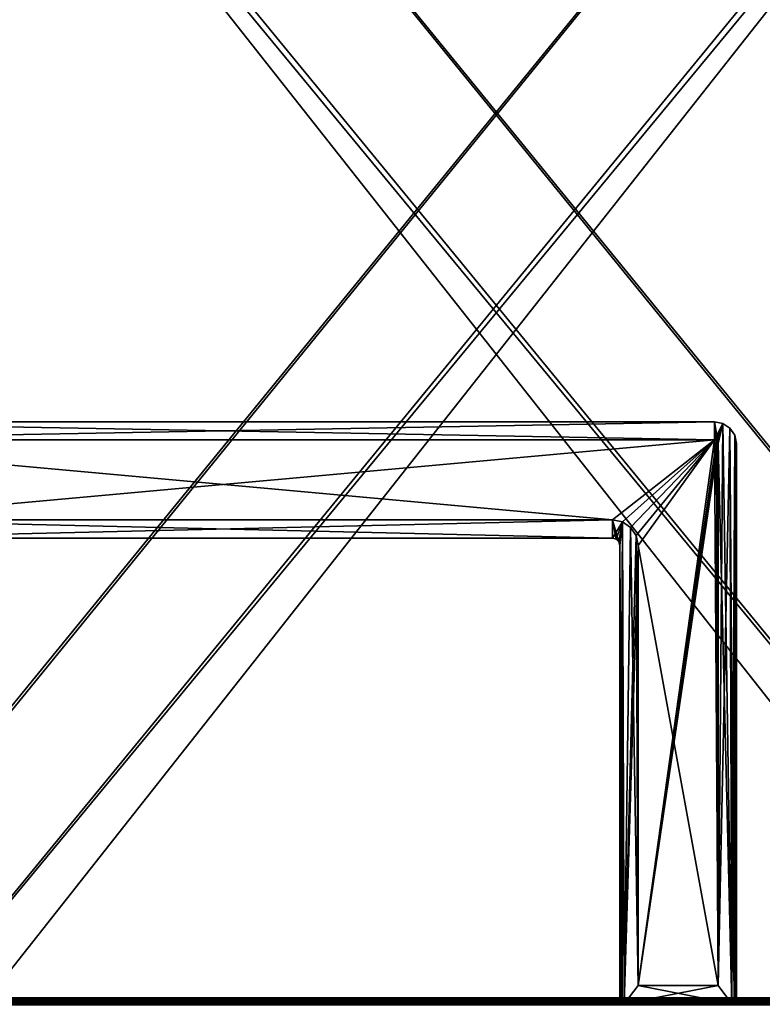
# Model space of a CAD drawing. Header units: millimetres. Extents: x -180 to 180, y -42 to 450.
# Tile 160 of 256: x -65 to 37, y 69 to 204. Entities that reach past the tile are written whole.
import ezdxf

# ---------------------------------------------------------------- set-up
doc = ezdxf.new("R2010")
doc.units = ezdxf.units.MM
doc.header["$LTSCALE"] = 65.185185
for name, color, linetype in [('11', 7, 'CONTINUOUS'), ('12', 7, 'CONTINUOUS'), ('1536', 7, 'CONTINUOUS'), ('1537', 7, 'CONTINUOUS'), ('1538', 7, 'CONTINUOUS'), ('1539', 7, 'CONTINUOUS'), ('1540', 7, 'CONTINUOUS'), ('1570', 7, 'CONTINUOUS'), ('1591', 7, 'CONTINUOUS'), ('1714', 7, 'CONTINUOUS'), ('1735', 7, 'CONTINUOUS'), ('18', 7, 'CONTINUOUS'), ('19', 7, 'CONTINUOUS'), ('20', 7, 'CONTINUOUS'), ('21', 7, 'CONTINUOUS'), ('22', 7, 'CONTINUOUS'), ('23', 7, 'CONTINUOUS'), ('24', 7, 'CONTINUOUS'), ('25', 7, 'CONTINUOUS'), ('26', 7, 'CONTINUOUS'), ('34', 7, 'CONTINUOUS'), ('35', 7, 'CONTINUOUS'), ('36', 7, 'CONTINUOUS'), ('37', 7, 'CONTINUOUS'), ('38', 7, 'CONTINUOUS'), ('39', 7, 'CONTINUOUS'), ('40', 7, 'CONTINUOUS'), ('41', 7, 'CONTINUOUS'), ('47', 7, 'CONTINUOUS'), ('48', 7, 'CONTINUOUS'), ('49', 7, 'CONTINUOUS'), ('50', 7, 'CONTINUOUS'), ('51', 7, 'CONTINUOUS'), ('52', 7, 'CONTINUOUS'), ('53', 7, 'CONTINUOUS'), ('54', 7, 'CONTINUOUS'), ('55', 7, 'CONTINUOUS'), ('61', 7, 'CONTINUOUS'), ('9', 7, 'CONTINUOUS')]:
    doc.layers.add(name, color=color, linetype=linetype)

msp = doc.modelspace()

# ---------------------------------------------------------------- linework, layer by layer
at = {"layer": '11', "linetype": 'Continuous'}
for points in [[(-152, 69, -446), (-152, 69, -432.59), (152, 69, -432.59), (-152, 69, -446)], [(-152, 69, -446), (152, 69, -432.59), (152, 69, -446), (-152, 69, -446)]]:
    msp.add_3dface(points, dxfattribs=at)
at = {"layer": '12', "linetype": 'Continuous'}
for points in [[(-152, 68.87, -446.5), (-152, 69, -446), (152, 68.87, -446.5), (-152, 68.87, -446.5)], [(-152, 69, -446), (152, 69, -446), (152, 68.87, -446.5), (-152, 69, -446)]]:
    msp.add_3dface(points, dxfattribs=at)
at = {"layer": '1536', "linetype": 'Continuous'}
for points in [[(-136.6, 69.04, -325), (-136.6, 45.09, -325), (136.6, 45.09, -325), (-136.6, 69.04, -325)], [(136.6, 69.04, -325), (-136.6, 69.04, -325), (136.6, 45.09, -325), (136.6, 69.04, -325)]]:
    msp.add_3dface(points, dxfattribs=at)
at = {"layer": '1537', "linetype": 'Continuous'}
for points in [[(-136.6, 69.84, -325.8), (-136.6, 69.73, -325.4), (136.6, 69.84, -325.8), (-136.6, 69.84, -325.8)], [(136.6, 69.84, -325.8), (-136.6, 69.73, -325.4), (136.6, 69.73, -325.4), (136.6, 69.84, -325.8)], [(-136.6, 69.73, -325.4), (-136.6, 69.44, -325.11), (136.6, 69.44, -325.11), (-136.6, 69.73, -325.4)], [(136.6, 69.73, -325.4), (-136.6, 69.73, -325.4), (136.6, 69.44, -325.11), (136.6, 69.73, -325.4)], [(-136.6, 69.44, -325.11), (-136.6, 69.04, -325), (136.6, 69.44, -325.11), (-136.6, 69.44, -325.11)], [(-136.6, 69.04, -325), (136.6, 69.04, -325), (136.6, 69.44, -325.11), (-136.6, 69.04, -325)]]:
    msp.add_3dface(points, dxfattribs=at)
at = {"layer": '1538', "linetype": 'Continuous'}
for points in [[(-136.6, 69.84, -337.9), (-136.6, 69.84, -325.8), (136.6, 69.84, -325.8), (-136.6, 69.84, -337.9)], [(-136.6, 69.84, -337.9), (136.6, 69.84, -325.8), (136.6, 69.84, -337.9), (-136.6, 69.84, -337.9)]]:
    msp.add_3dface(points, dxfattribs=at)
at = {"layer": '1539', "linetype": 'Continuous'}
for points in [[(-136.6, 69.73, -338.3), (-136.6, 69.84, -337.9), (136.6, 69.73, -338.3), (-136.6, 69.73, -338.3)], [(-136.6, 69.84, -337.9), (136.6, 69.84, -337.9), (136.6, 69.73, -338.3), (-136.6, 69.84, -337.9)], [(-136.6, 69.44, -338.59), (-136.6, 69.73, -338.3), (136.6, 69.73, -338.3), (-136.6, 69.44, -338.59)], [(136.6, 69.44, -338.59), (-136.6, 69.44, -338.59), (136.6, 69.73, -338.3), (136.6, 69.44, -338.59)], [(-136.6, 69.04, -338.7), (-136.6, 69.44, -338.59), (136.6, 69.04, -338.7), (-136.6, 69.04, -338.7)], [(136.6, 69.04, -338.7), (-136.6, 69.44, -338.59), (136.6, 69.44, -338.59), (136.6, 69.04, -338.7)]]:
    msp.add_3dface(points, dxfattribs=at)
at = {"layer": '1540', "linetype": 'Continuous'}
for points in [[(-136.6, 45.09, -338.7), (-136.6, 69.04, -338.7), (136.6, 69.04, -338.7), (-136.6, 45.09, -338.7)], [(-136.6, 45.09, -338.7), (136.6, 69.04, -338.7), (136.6, 45.09, -338.7), (-136.6, 45.09, -338.7)]]:
    msp.add_3dface(points, dxfattribs=at)
at = {"layer": '1570', "linetype": 'Continuous'}
for points in [[(146.34, 371, -331.45), (-146.34, 371, -331.45), (-124.61, 38.79, -319.85), (146.34, 371, -331.45)], [(-123.97, 38.79, -319.85), (146.34, 371, -331.45), (-124.61, 38.79, -319.85), (-123.97, 38.79, -319.85)], [(146.34, 371, -331.45), (-123.97, 38.79, -319.85), (123.97, 38.79, -319.85), (146.34, 371, -331.45)]]:
    msp.add_3dface(points, dxfattribs=at)
at = {"layer": '1591', "linetype": 'Continuous'}
for points in [[(-146.34, 371, -15.55), (146.34, 371, -15.55), (124.61, 38.79, -27.15), (-146.34, 371, -15.55)], [(-123.97, 38.79, -27.15), (-146.34, 371, -15.55), (123.97, 38.79, -27.15), (-123.97, 38.79, -27.15)], [(123.97, 38.79, -27.15), (-146.34, 371, -15.55), (124.61, 38.79, -27.15), (123.97, 38.79, -27.15)]]:
    msp.add_3dface(points, dxfattribs=at)
at = {"layer": '1714', "linetype": 'Continuous'}
for points in [[(-123.06, 15, -25.98), (-113.04, 15, -25.98), (100.75, 286, -16.51), (-123.06, 15, -25.98)], [(-99.25, 286, -16.51), (-123.06, 15, -25.98), (99.25, 286, -16.51), (-99.25, 286, -16.51)], [(99.25, 286, -16.51), (-123.06, 15, -25.98), (100.75, 286, -16.51), (99.25, 286, -16.51)], [(100.75, 286, -16.51), (-113.04, 15, -25.98), (113.04, 15, -25.98), (100.75, 286, -16.51)]]:
    msp.add_3dface(points, dxfattribs=at)
at = {"layer": '1735', "linetype": 'Continuous'}
for points in [[(-113.04, 15, -321.02), (-100.75, 286, -330.49), (113.04, 15, -321.02), (-113.04, 15, -321.02)], [(-100.75, 286, -330.49), (-99.25, 286, -330.49), (123.06, 15, -321.02), (-100.75, 286, -330.49)], [(113.04, 15, -321.02), (-100.75, 286, -330.49), (123.06, 15, -321.02), (113.04, 15, -321.02)], [(123.06, 15, -321.02), (-99.25, 286, -330.49), (99.25, 286, -330.49), (123.06, 15, -321.02)]]:
    msp.add_3dface(points, dxfattribs=at)
at = {"layer": '18', "linetype": 'Continuous'}
for points in [[(30, 146.5, -440.55), (30, 146.5, -446.3), (30.25, 146.43, -446.3), (30, 146.5, -440.55)], [(30.25, 146.43, -440.55), (30, 146.5, -440.55), (30.25, 146.43, -446.3), (30.25, 146.43, -440.55)], [(30.43, 146.25, -440.55), (30.25, 146.43, -440.55), (30.43, 146.25, -446.3), (30.43, 146.25, -440.55)], [(30.43, 146.25, -446.3), (30.25, 146.43, -440.55), (30.25, 146.43, -446.3), (30.43, 146.25, -446.3)], [(30.5, 146, -440.55), (30.43, 146.25, -440.55), (30.5, 146, -446.3), (30.5, 146, -440.55)], [(30.5, 146, -446.3), (30.43, 146.25, -440.55), (30.43, 146.25, -446.3), (30.5, 146, -446.3)]]:
    msp.add_3dface(points, dxfattribs=at)
at = {"layer": '19', "linetype": 'Continuous'}
for points in [[(30, 149, -446.3), (30, 146.5, -446.3), (-105, 146.5, -446.3), (30, 149, -446.3)], [(-105, 149, -446.3), (30, 149, -446.3), (-105, 146.5, -446.3), (-105, 149, -446.3)], [(31.15, 148.77, -446.3), (30, 146.5, -446.3), (30, 149, -446.3), (31.15, 148.77, -446.3)], [(30.25, 146.43, -446.3), (30, 146.5, -446.3), (31.15, 148.77, -446.3), (30.25, 146.43, -446.3)], [(30.43, 146.25, -446.3), (30.25, 146.43, -446.3), (31.15, 148.77, -446.3), (30.43, 146.25, -446.3)], [(30.5, 146, -446.3), (30.43, 146.25, -446.3), (31.15, 148.77, -446.3), (30.5, 146, -446.3)], [(30.5, 146, -446.3), (31.15, 148.77, -446.3), (30.5, 71.5, -446.3), (30.5, 146, -446.3)], [(31.15, 148.77, -446.3), (32.12, 148.12, -446.3), (30.5, 71.5, -446.3), (31.15, 148.77, -446.3)], [(32.12, 148.12, -446.3), (32.4, 69, -446.3), (30.5, 71.5, -446.3), (32.12, 148.12, -446.3)], [(32.77, 147.15, -446.3), (32.4, 69, -446.3), (32.12, 148.12, -446.3), (32.77, 147.15, -446.3)], [(32.7, 69.08, -446.3), (32.4, 69, -446.3), (32.77, 147.15, -446.3), (32.7, 69.08, -446.3)], [(32.92, 69.3, -446.3), (32.7, 69.08, -446.3), (32.77, 147.15, -446.3), (32.92, 69.3, -446.3)], [(33, 146, -446.3), (32.92, 69.3, -446.3), (32.77, 147.15, -446.3), (33, 146, -446.3)], [(33, 69.6, -446.3), (32.92, 69.3, -446.3), (33, 146, -446.3), (33, 69.6, -446.3)], [(16, 133, -446.3), (-91, 133, -446.3), (16, 135.5, -446.3), (16, 133, -446.3)], [(16, 135.5, -446.3), (-91, 133, -446.3), (-91, 135.5, -446.3), (16, 135.5, -446.3)], [(17.34, 135.23, -446.3), (16, 133, -446.3), (16, 135.5, -446.3), (17.34, 135.23, -446.3)], [(16.5, 132.87, -446.3), (16, 133, -446.3), (17.34, 135.23, -446.3), (16.5, 132.87, -446.3)], [(16.87, 132.5, -446.3), (16.5, 132.87, -446.3), (17.34, 135.23, -446.3), (16.87, 132.5, -446.3)], [(17, 132, -446.3), (16.87, 132.5, -446.3), (17.34, 135.23, -446.3), (17, 132, -446.3)], [(17, 69.6, -446.3), (17, 132, -446.3), (17.34, 135.23, -446.3), (17, 69.6, -446.3)], [(17.08, 69.3, -446.3), (17, 69.6, -446.3), (17.34, 135.23, -446.3), (17.08, 69.3, -446.3)], [(17.3, 69.08, -446.3), (17.08, 69.3, -446.3), (17.34, 135.23, -446.3), (17.3, 69.08, -446.3)], [(17.6, 69, -446.3), (17.3, 69.08, -446.3), (17.34, 135.23, -446.3), (17.6, 69, -446.3)], [(18.47, 134.47, -446.3), (17.6, 69, -446.3), (17.34, 135.23, -446.3), (18.47, 134.47, -446.3)], [(19.23, 133.34, -446.3), (17.6, 69, -446.3), (18.47, 134.47, -446.3), (19.23, 133.34, -446.3)], [(19.5, 132, -446.3), (17.6, 69, -446.3), (19.23, 133.34, -446.3), (19.5, 132, -446.3)], [(19.5, 71.5, -446.3), (17.6, 69, -446.3), (19.5, 132, -446.3), (19.5, 71.5, -446.3)], [(32.4, 69, -446.3), (17.6, 69, -446.3), (30.5, 71.5, -446.3), (32.4, 69, -446.3)], [(30.5, 71.5, -446.3), (17.6, 69, -446.3), (19.5, 71.5, -446.3), (30.5, 71.5, -446.3)]]:
    msp.add_3dface(points, dxfattribs=at)
at = {"layer": '20', "linetype": 'Continuous'}
for points in [[(32.4, 69, -446.3), (32.7, 69.08, -446.3), (32.4, 69, -432.3), (32.4, 69, -446.3)], [(32.4, 69, -432.3), (32.7, 69.08, -446.3), (32.7, 69.08, -432.3), (32.4, 69, -432.3)], [(32.7, 69.08, -446.3), (32.92, 69.3, -446.3), (32.92, 69.3, -432.3), (32.7, 69.08, -446.3)], [(32.7, 69.08, -432.3), (32.7, 69.08, -446.3), (32.92, 69.3, -432.3), (32.7, 69.08, -432.3)], [(32.92, 69.3, -446.3), (33, 69.6, -446.3), (32.92, 69.3, -432.3), (32.92, 69.3, -446.3)], [(33, 69.6, -446.3), (33, 69.6, -432.3), (32.92, 69.3, -432.3), (33, 69.6, -446.3)]]:
    msp.add_3dface(points, dxfattribs=at)
at = {"layer": '21', "linetype": 'Continuous'}
for points in [[(30, 149, -432.3), (-105, 149, -432.3), (30, 146.5, -432.3), (30, 149, -432.3)], [(30, 146.5, -432.3), (-105, 149, -432.3), (-105, 146.5, -432.3), (30, 146.5, -432.3)], [(31.15, 148.77, -432.3), (30, 149, -432.3), (30.5, 146, -432.3), (31.15, 148.77, -432.3)], [(30.5, 146, -432.3), (30, 149, -432.3), (30.43, 146.25, -432.3), (30.5, 146, -432.3)], [(30.43, 146.25, -432.3), (30, 149, -432.3), (30.25, 146.43, -432.3), (30.43, 146.25, -432.3)], [(30.25, 146.43, -432.3), (30, 149, -432.3), (30, 146.5, -432.3), (30.25, 146.43, -432.3)], [(32.4, 69, -432.3), (31.15, 148.77, -432.3), (30.5, 146, -432.3), (32.4, 69, -432.3)], [(31.15, 148.77, -432.3), (32.4, 69, -432.3), (32.12, 148.12, -432.3), (31.15, 148.77, -432.3)], [(32.4, 69, -432.3), (32.7, 69.08, -432.3), (32.12, 148.12, -432.3), (32.4, 69, -432.3)], [(32.12, 148.12, -432.3), (32.7, 69.08, -432.3), (32.77, 147.15, -432.3), (32.12, 148.12, -432.3)], [(32.7, 69.08, -432.3), (32.92, 69.3, -432.3), (32.77, 147.15, -432.3), (32.7, 69.08, -432.3)], [(32.92, 69.3, -432.3), (33, 69.6, -432.3), (32.77, 147.15, -432.3), (32.92, 69.3, -432.3)], [(32.77, 147.15, -432.3), (33, 69.6, -432.3), (33, 146, -432.3), (32.77, 147.15, -432.3)], [(32.4, 69, -432.3), (30.5, 146, -432.3), (30.5, 71.5, -432.3), (32.4, 69, -432.3)], [(-91, 133, -432.3), (16, 133, -432.3), (-91, 135.5, -432.3), (-91, 133, -432.3)], [(-91, 135.5, -432.3), (16, 133, -432.3), (16, 135.5, -432.3), (-91, 135.5, -432.3)], [(16.5, 132.87, -432.3), (16.87, 132.5, -432.3), (16, 135.5, -432.3), (16.5, 132.87, -432.3)], [(16, 135.5, -432.3), (16.87, 132.5, -432.3), (17.34, 135.23, -432.3), (16, 135.5, -432.3)], [(16, 133, -432.3), (16.5, 132.87, -432.3), (16, 135.5, -432.3), (16, 133, -432.3)], [(16.87, 132.5, -432.3), (17, 132, -432.3), (17.34, 135.23, -432.3), (16.87, 132.5, -432.3)], [(17, 132, -432.3), (17.3, 69.08, -432.3), (17.34, 135.23, -432.3), (17, 132, -432.3)], [(17.3, 69.08, -432.3), (17.6, 69, -432.3), (17.34, 135.23, -432.3), (17.3, 69.08, -432.3)], [(17.34, 135.23, -432.3), (17.6, 69, -432.3), (18.47, 134.47, -432.3), (17.34, 135.23, -432.3)], [(18.47, 134.47, -432.3), (17.6, 69, -432.3), (19.5, 71.5, -432.3), (18.47, 134.47, -432.3)], [(19.23, 133.34, -432.3), (18.47, 134.47, -432.3), (19.5, 71.5, -432.3), (19.23, 133.34, -432.3)], [(19.5, 132, -432.3), (19.23, 133.34, -432.3), (19.5, 71.5, -432.3), (19.5, 132, -432.3)], [(17.08, 69.3, -432.3), (17.3, 69.08, -432.3), (17, 132, -432.3), (17.08, 69.3, -432.3)], [(17, 69.6, -432.3), (17.08, 69.3, -432.3), (17, 132, -432.3), (17, 69.6, -432.3)], [(17.6, 69, -432.3), (32.4, 69, -432.3), (19.5, 71.5, -432.3), (17.6, 69, -432.3)], [(19.5, 71.5, -432.3), (32.4, 69, -432.3), (30.5, 71.5, -432.3), (19.5, 71.5, -432.3)]]:
    msp.add_3dface(points, dxfattribs=at)
at = {"layer": '22', "linetype": 'Continuous'}
for points in [[(17.6, 69, -446.3), (32.4, 69, -446.3), (17.6, 69, -432.3), (17.6, 69, -446.3)], [(32.4, 69, -446.3), (32.4, 69, -432.3), (17.6, 69, -432.3), (32.4, 69, -446.3)]]:
    msp.add_3dface(points, dxfattribs=at)
at = {"layer": '23', "linetype": 'Continuous'}
for points in [[(17, 69.6, -446.3), (17.08, 69.3, -446.3), (17, 69.6, -432.3), (17, 69.6, -446.3)], [(17.08, 69.3, -446.3), (17.08, 69.3, -432.3), (17, 69.6, -432.3), (17.08, 69.3, -446.3)], [(17.08, 69.3, -446.3), (17.3, 69.08, -446.3), (17.3, 69.08, -432.3), (17.08, 69.3, -446.3)], [(17.08, 69.3, -446.3), (17.3, 69.08, -432.3), (17.08, 69.3, -432.3), (17.08, 69.3, -446.3)], [(17.3, 69.08, -446.3), (17.6, 69, -446.3), (17.3, 69.08, -432.3), (17.3, 69.08, -446.3)], [(17.6, 69, -446.3), (17.6, 69, -432.3), (17.3, 69.08, -432.3), (17.6, 69, -446.3)]]:
    msp.add_3dface(points, dxfattribs=at)
at = {"layer": '24', "linetype": 'Continuous'}
for points in [[(17, 132, -446.3), (17, 69.6, -446.3), (17, 132, -432.3), (17, 132, -446.3)], [(17, 69.6, -446.3), (17, 69.6, -432.3), (17, 132, -432.3), (17, 69.6, -446.3)]]:
    msp.add_3dface(points, dxfattribs=at)
at = {"layer": '25', "linetype": 'Continuous'}
for points in [[(16, 133, -446.3), (16.5, 132.87, -446.3), (16, 133, -432.3), (16, 133, -446.3)], [(16.5, 132.87, -446.3), (16.5, 132.87, -432.3), (16, 133, -432.3), (16.5, 132.87, -446.3)], [(16.5, 132.87, -446.3), (16.87, 132.5, -446.3), (16.5, 132.87, -432.3), (16.5, 132.87, -446.3)], [(16.87, 132.5, -446.3), (16.87, 132.5, -432.3), (16.5, 132.87, -432.3), (16.87, 132.5, -446.3)], [(16.87, 132.5, -446.3), (17, 132, -446.3), (16.87, 132.5, -432.3), (16.87, 132.5, -446.3)], [(17, 132, -446.3), (17, 132, -432.3), (16.87, 132.5, -432.3), (17, 132, -446.3)]]:
    msp.add_3dface(points, dxfattribs=at)
at = {"layer": '26', "linetype": 'Continuous'}
for points in [[(-91, 133, -446.3), (16, 133, -446.3), (-91, 133, -432.3), (-91, 133, -446.3)], [(16, 133, -446.3), (16, 133, -432.3), (-91, 133, -432.3), (16, 133, -446.3)]]:
    msp.add_3dface(points, dxfattribs=at)
at = {"layer": '34', "linetype": 'Continuous'}
for points in [[(30, 149, -446.3), (-105, 149, -446.3), (30, 149, -432.3), (30, 149, -446.3)], [(-105, 149, -446.3), (-105, 149, -432.3), (30, 149, -432.3), (-105, 149, -446.3)]]:
    msp.add_3dface(points, dxfattribs=at)
at = {"layer": '35', "linetype": 'Continuous'}
for points in [[(31.15, 148.77, -446.3), (30, 149, -446.3), (31.15, 148.77, -432.3), (31.15, 148.77, -446.3)], [(30, 149, -446.3), (30, 149, -432.3), (31.15, 148.77, -432.3), (30, 149, -446.3)], [(32.12, 148.12, -446.3), (31.15, 148.77, -446.3), (31.15, 148.77, -432.3), (32.12, 148.12, -446.3)], [(32.12, 148.12, -446.3), (31.15, 148.77, -432.3), (32.12, 148.12, -432.3), (32.12, 148.12, -446.3)], [(32.77, 147.15, -446.3), (32.12, 148.12, -446.3), (32.12, 148.12, -432.3), (32.77, 147.15, -446.3)], [(32.77, 147.15, -446.3), (32.12, 148.12, -432.3), (32.77, 147.15, -432.3), (32.77, 147.15, -446.3)], [(33, 146, -446.3), (32.77, 147.15, -446.3), (33, 146, -432.3), (33, 146, -446.3)], [(32.77, 147.15, -446.3), (32.77, 147.15, -432.3), (33, 146, -432.3), (32.77, 147.15, -446.3)]]:
    msp.add_3dface(points, dxfattribs=at)
at = {"layer": '36', "linetype": 'Continuous'}
for points in [[(33, 69.6, -446.3), (33, 146, -446.3), (33, 69.6, -432.3), (33, 69.6, -446.3)], [(33, 69.6, -432.3), (33, 146, -446.3), (33, 146, -432.3), (33, 69.6, -432.3)]]:
    msp.add_3dface(points, dxfattribs=at)
at = {"layer": '37', "linetype": 'Continuous'}
for points in [[(30.5, 71.5, -432.3), (30.5, 146, -432.3), (30.5, 71.5, -438.05), (30.5, 71.5, -432.3)], [(30.5, 71.5, -438.05), (30.5, 146, -432.3), (30.5, 146, -438.05), (30.5, 71.5, -438.05)]]:
    msp.add_3dface(points, dxfattribs=at)
at = {"layer": '38', "linetype": 'Continuous'}
for points in [[(19.5, 71.5, -432.3), (30.5, 71.5, -432.3), (19.5, 71.5, -438.05), (19.5, 71.5, -432.3)], [(30.5, 71.5, -432.3), (30.5, 71.5, -438.05), (19.5, 71.5, -438.05), (30.5, 71.5, -432.3)]]:
    msp.add_3dface(points, dxfattribs=at)
at = {"layer": '39', "linetype": 'Continuous'}
for points in [[(19.5, 132, -432.3), (19.5, 71.5, -432.3), (19.5, 132, -438.05), (19.5, 132, -432.3)], [(19.5, 71.5, -432.3), (19.5, 71.5, -438.05), (19.5, 132, -438.05), (19.5, 71.5, -432.3)]]:
    msp.add_3dface(points, dxfattribs=at)
at = {"layer": '40', "linetype": 'Continuous'}
for points in [[(16, 135.5, -432.3), (17.34, 135.23, -432.3), (16, 135.5, -438.05), (16, 135.5, -432.3)], [(16, 135.5, -438.05), (17.34, 135.23, -432.3), (17.34, 135.23, -438.05), (16, 135.5, -438.05)], [(17.34, 135.23, -432.3), (18.47, 134.47, -432.3), (17.34, 135.23, -438.05), (17.34, 135.23, -432.3)], [(17.34, 135.23, -438.05), (18.47, 134.47, -432.3), (18.47, 134.47, -438.05), (17.34, 135.23, -438.05)], [(18.47, 134.47, -432.3), (19.23, 133.34, -432.3), (18.47, 134.47, -438.05), (18.47, 134.47, -432.3)], [(18.47, 134.47, -438.05), (19.23, 133.34, -432.3), (19.23, 133.34, -438.05), (18.47, 134.47, -438.05)], [(19.23, 133.34, -432.3), (19.5, 132, -432.3), (19.23, 133.34, -438.05), (19.23, 133.34, -432.3)], [(19.5, 132, -432.3), (19.5, 132, -438.05), (19.23, 133.34, -438.05), (19.5, 132, -432.3)]]:
    msp.add_3dface(points, dxfattribs=at)
at = {"layer": '41', "linetype": 'Continuous'}
for points in [[(-91, 135.5, -432.3), (16, 135.5, -432.3), (-91, 135.5, -438.05), (-91, 135.5, -432.3)], [(16, 135.5, -432.3), (16, 135.5, -438.05), (-91, 135.5, -438.05), (16, 135.5, -432.3)]]:
    msp.add_3dface(points, dxfattribs=at)
at = {"layer": '47', "linetype": 'Continuous'}
for points in [[(30, 146.5, -432.3), (-105, 146.5, -432.3), (30, 146.5, -438.05), (30, 146.5, -432.3)], [(-105, 146.5, -432.3), (-105, 146.5, -438.05), (30, 146.5, -438.05), (-105, 146.5, -432.3)]]:
    msp.add_3dface(points, dxfattribs=at)
at = {"layer": '48', "linetype": 'Continuous'}
for points in [[(30.25, 146.43, -432.3), (30, 146.5, -432.3), (30.25, 146.43, -438.05), (30.25, 146.43, -432.3)], [(30, 146.5, -432.3), (30, 146.5, -438.05), (30.25, 146.43, -438.05), (30, 146.5, -432.3)], [(30.43, 146.25, -432.3), (30.25, 146.43, -432.3), (30.43, 146.25, -438.05), (30.43, 146.25, -432.3)], [(30.43, 146.25, -438.05), (30.25, 146.43, -432.3), (30.25, 146.43, -438.05), (30.43, 146.25, -438.05)], [(30.5, 146, -432.3), (30.43, 146.25, -432.3), (30.5, 146, -438.05), (30.5, 146, -432.3)], [(30.5, 146, -438.05), (30.43, 146.25, -432.3), (30.43, 146.25, -438.05), (30.5, 146, -438.05)]]:
    msp.add_3dface(points, dxfattribs=at)
at = {"layer": '49', "linetype": 'Continuous'}
for points in [[(-91, 135.5, -438.05), (16, 135.5, -438.05), (-105, 146.5, -438.05), (-91, 135.5, -438.05)], [(-105, 146.5, -438.05), (16, 135.5, -438.05), (30, 146.5, -438.05), (-105, 146.5, -438.05)], [(16, 135.5, -438.05), (17.34, 135.23, -438.05), (30, 146.5, -438.05), (16, 135.5, -438.05)], [(17.34, 135.23, -438.05), (18.47, 134.47, -438.05), (30, 146.5, -438.05), (17.34, 135.23, -438.05)], [(18.47, 134.47, -438.05), (19.23, 133.34, -438.05), (30, 146.5, -438.05), (18.47, 134.47, -438.05)], [(19.23, 133.34, -438.05), (19.5, 132, -438.05), (30, 146.5, -438.05), (19.23, 133.34, -438.05)], [(19.5, 132, -438.05), (30.5, 71.5, -438.05), (30, 146.5, -438.05), (19.5, 132, -438.05)], [(30, 146.5, -438.05), (30.5, 71.5, -438.05), (30.25, 146.43, -438.05), (30, 146.5, -438.05)], [(30.5, 71.5, -438.05), (30.43, 146.25, -438.05), (30.25, 146.43, -438.05), (30.5, 71.5, -438.05)], [(30.5, 71.5, -438.05), (30.5, 146, -438.05), (30.43, 146.25, -438.05), (30.5, 71.5, -438.05)], [(19.5, 71.5, -438.05), (30.5, 71.5, -438.05), (19.5, 132, -438.05), (19.5, 71.5, -438.05)]]:
    msp.add_3dface(points, dxfattribs=at)
at = {"layer": '50', "linetype": 'Continuous'}
for points in [[(30.5, 146, -440.55), (30.5, 146, -446.3), (30.5, 71.5, -446.3), (30.5, 146, -440.55)], [(30.5, 146, -440.55), (30.5, 71.5, -446.3), (30.5, 71.5, -440.55), (30.5, 146, -440.55)]]:
    msp.add_3dface(points, dxfattribs=at)
at = {"layer": '51', "linetype": 'Continuous'}
for points in [[(-105, 146.5, -440.55), (30, 146.5, -440.55), (-91, 135.5, -440.55), (-105, 146.5, -440.55)], [(30, 146.5, -440.55), (16, 135.5, -440.55), (-91, 135.5, -440.55), (30, 146.5, -440.55)], [(16, 135.5, -440.55), (30, 146.5, -440.55), (17.34, 135.23, -440.55), (16, 135.5, -440.55)], [(17.34, 135.23, -440.55), (30, 146.5, -440.55), (18.47, 134.47, -440.55), (17.34, 135.23, -440.55)], [(18.47, 134.47, -440.55), (30, 146.5, -440.55), (19.23, 133.34, -440.55), (18.47, 134.47, -440.55)], [(19.23, 133.34, -440.55), (30, 146.5, -440.55), (19.5, 132, -440.55), (19.23, 133.34, -440.55)], [(30, 146.5, -440.55), (30.25, 146.43, -440.55), (19.5, 71.5, -440.55), (30, 146.5, -440.55)], [(19.5, 132, -440.55), (30, 146.5, -440.55), (19.5, 71.5, -440.55), (19.5, 132, -440.55)], [(30.25, 146.43, -440.55), (30.43, 146.25, -440.55), (19.5, 71.5, -440.55), (30.25, 146.43, -440.55)], [(30.43, 146.25, -440.55), (30.5, 146, -440.55), (19.5, 71.5, -440.55), (30.43, 146.25, -440.55)], [(30.5, 146, -440.55), (30.5, 71.5, -440.55), (19.5, 71.5, -440.55), (30.5, 146, -440.55)]]:
    msp.add_3dface(points, dxfattribs=at)
at = {"layer": '52', "linetype": 'Continuous'}
for points in [[(17.34, 135.23, -446.3), (16, 135.5, -446.3), (17.34, 135.23, -440.55), (17.34, 135.23, -446.3)], [(16, 135.5, -446.3), (16, 135.5, -440.55), (17.34, 135.23, -440.55), (16, 135.5, -446.3)], [(18.47, 134.47, -446.3), (17.34, 135.23, -446.3), (18.47, 134.47, -440.55), (18.47, 134.47, -446.3)], [(17.34, 135.23, -446.3), (17.34, 135.23, -440.55), (18.47, 134.47, -440.55), (17.34, 135.23, -446.3)], [(19.23, 133.34, -446.3), (18.47, 134.47, -446.3), (19.23, 133.34, -440.55), (19.23, 133.34, -446.3)], [(18.47, 134.47, -446.3), (18.47, 134.47, -440.55), (19.23, 133.34, -440.55), (18.47, 134.47, -446.3)], [(19.5, 132, -446.3), (19.23, 133.34, -446.3), (19.5, 132, -440.55), (19.5, 132, -446.3)], [(19.23, 133.34, -446.3), (19.23, 133.34, -440.55), (19.5, 132, -440.55), (19.23, 133.34, -446.3)]]:
    msp.add_3dface(points, dxfattribs=at)
at = {"layer": '53', "linetype": 'Continuous'}
for points in [[(19.5, 71.5, -446.3), (19.5, 132, -446.3), (19.5, 71.5, -440.55), (19.5, 71.5, -446.3)], [(19.5, 132, -446.3), (19.5, 132, -440.55), (19.5, 71.5, -440.55), (19.5, 132, -446.3)]]:
    msp.add_3dface(points, dxfattribs=at)
at = {"layer": '54', "linetype": 'Continuous'}
for points in [[(30.5, 71.5, -446.3), (19.5, 71.5, -446.3), (30.5, 71.5, -440.55), (30.5, 71.5, -446.3)], [(30.5, 71.5, -440.55), (19.5, 71.5, -446.3), (19.5, 71.5, -440.55), (30.5, 71.5, -440.55)]]:
    msp.add_3dface(points, dxfattribs=at)
at = {"layer": '55', "linetype": 'Continuous'}
for points in [[(16, 135.5, -446.3), (-91, 135.5, -446.3), (16, 135.5, -440.55), (16, 135.5, -446.3)], [(16, 135.5, -440.55), (-91, 135.5, -446.3), (-91, 135.5, -440.55), (16, 135.5, -440.55)]]:
    msp.add_3dface(points, dxfattribs=at)
at = {"layer": '61', "linetype": 'Continuous'}
for points in [[(30, 146.5, -446.3), (30, 146.5, -440.55), (-105, 146.5, -440.55), (30, 146.5, -446.3)], [(-105, 146.5, -446.3), (30, 146.5, -446.3), (-105, 146.5, -440.55), (-105, 146.5, -446.3)]]:
    msp.add_3dface(points, dxfattribs=at)
at = {"layer": '9', "linetype": 'Continuous'}
for points in [[(-152, 69, -432.59), (-152, 68.87, -432.09), (152, 69, -432.59), (-152, 69, -432.59)], [(152, 69, -432.59), (-152, 68.87, -432.09), (152, 68.87, -432.09), (152, 69, -432.59)]]:
    msp.add_3dface(points, dxfattribs=at)

doc.saveas('drawing.dxf')
